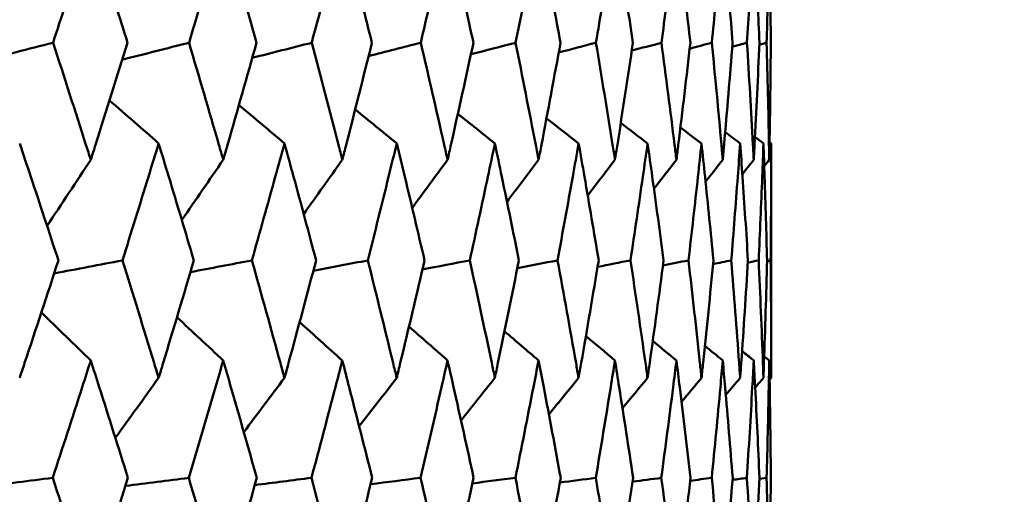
# Model space of a CAD drawing. Header units: millimetres. Extents: x 123 to 2417, y 726 to 3130.
# Tile 129 of 244: x 1213.62 to 1218.62, y 810.44 to 812.86. Entities that reach past the tile are written whole.
import ezdxf

# ---------------------------------------------------------------- set-up
doc = ezdxf.new("R2010")
doc.units = ezdxf.units.MM
doc.header["$LTSCALE"] = 12
doc.layers.add('Widoczne (ISO)', color=7, linetype='Continuous', lineweight=50)

msp = doc.modelspace()

# ---------------------------------------------------------------- linework, layer by layer
at = {"layer": 'Widoczne (ISO)'}
for p, q in [((1217.4385, 812.2267), (1217.4385, 811.0331)), ((1217.4174, 811.6272), (1217.4357, 811.6311)), ((1217.3787, 810.5192), (1217.4151, 810.5243))]:
    msp.add_line(p, q, dxfattribs=at)
msp.add_circle((1197.4385, 776.3166), 50, dxfattribs=at)
for points, knots in [([(1213.9801, 813.3308), (1213.9585, 813.2632), (1213.9368, 813.1955), (1213.8731, 812.9981), (1213.8309, 812.8684), (1213.7884, 812.7387)], [0.03825175, 0.03825175, 0.03825175, 0.03825175, 0.06160817, 0.06160817, 0.10638617, 0.10638617, 0.10638617, 0.10638617]), ([(1214.1672, 812.7387), (1214.1268, 812.8684), (1214.086, 812.9981), (1214.0234, 813.1955), (1214.0018, 813.2632), (1213.9801, 813.3308)], [0.01681985, 0.01681985, 0.01681985, 0.01681985, 0.06159108, 0.06159108, 0.08495433, 0.08495433, 0.08495433, 0.08495433]), ([(1214.6534, 813.3308), (1214.6338, 813.2632), (1214.6141, 813.1955), (1214.5563, 812.9981), (1214.518, 812.8684), (1214.4794, 812.7387)], [0.03825175, 0.03825175, 0.03825175, 0.03825175, 0.06160817, 0.06160817, 0.10638617, 0.10638617, 0.10638617, 0.10638617]), ([(1214.8225, 812.7387), (1214.786, 812.8684), (1214.7491, 812.9981), (1214.6925, 813.1955), (1214.673, 813.2632), (1214.6534, 813.3308)], [0.01681985, 0.01681985, 0.01681985, 0.01681985, 0.06159108, 0.06159108, 0.08495433, 0.08495433, 0.08495433, 0.08495433]), ([(1215.2587, 813.3308), (1215.2412, 813.2632), (1215.2236, 813.1955), (1215.172, 812.9981), (1215.1378, 812.8684), (1215.1031, 812.7387)], [0.03825175, 0.03825175, 0.03825175, 0.03825175, 0.06160817, 0.06160817, 0.10638617, 0.10638617, 0.10638617, 0.10638617]), ([(1215.4091, 812.7387), (1215.3767, 812.8684), (1215.344, 812.9981), (1215.2935, 813.1955), (1215.2762, 813.2632), (1215.2587, 813.3308)], [0.01681985, 0.01681985, 0.01681985, 0.01681985, 0.06159108, 0.06159108, 0.08495433, 0.08495433, 0.08495433, 0.08495433]), ([(1215.7936, 813.3308), (1215.7783, 813.2632), (1215.7629, 813.1955), (1215.7177, 812.9981), (1215.6876, 812.8684), (1215.6572, 812.7387)], [0.03825175, 0.03825175, 0.03825175, 0.03825175, 0.06160817, 0.06160817, 0.10638617, 0.10638617, 0.10638617, 0.10638617]), ([(1215.9249, 812.7387), (1215.8967, 812.8684), (1215.8682, 812.9981), (1215.8241, 813.1955), (1215.8089, 813.2632), (1215.7936, 813.3308)], [0.01681985, 0.01681985, 0.01681985, 0.01681985, 0.06159108, 0.06159108, 0.08495433, 0.08495433, 0.08495433, 0.08495433]), ([(1216.2561, 813.3308), (1216.2431, 813.2632), (1216.2299, 813.1955), (1216.1913, 812.9981), (1216.1655, 812.8684), (1216.1393, 812.7387)], [0.03825175, 0.03825175, 0.03825175, 0.03825175, 0.06160817, 0.06160817, 0.10638617, 0.10638617, 0.10638617, 0.10638617]), ([(1216.3676, 812.7387), (1216.3438, 812.8684), (1216.3196, 812.9981), (1216.2821, 813.1955), (1216.2692, 813.2632), (1216.2561, 813.3308)], [0.01681985, 0.01681985, 0.01681985, 0.01681985, 0.06159108, 0.06159108, 0.08495433, 0.08495433, 0.08495433, 0.08495433]), ([(1216.6444, 813.3308), (1216.6337, 813.2632), (1216.6228, 813.1955), (1216.5908, 812.9981), (1216.5694, 812.8684), (1216.5477, 812.7387)], [0.03825175, 0.03825175, 0.03825175, 0.03825175, 0.06160817, 0.06160817, 0.10638617, 0.10638617, 0.10638617, 0.10638617]), ([(1216.7357, 812.7387), (1216.7163, 812.8684), (1216.6965, 812.9981), (1216.6658, 813.1955), (1216.6552, 813.2632), (1216.6444, 813.3308)], [0.01681985, 0.01681985, 0.01681985, 0.01681985, 0.06159108, 0.06159108, 0.08495433, 0.08495433, 0.08495433, 0.08495433]), ([(1216.9569, 813.3308), (1216.9485, 813.2632), (1216.94, 813.1955), (1216.9148, 812.9981), (1216.8979, 812.8684), (1216.8806, 812.7387)], [0.03825175, 0.03825175, 0.03825175, 0.03825175, 0.06160817, 0.06160817, 0.10638617, 0.10638617, 0.10638617, 0.10638617]), ([(1217.0276, 812.7387), (1217.0127, 812.8684), (1216.9974, 812.9981), (1216.9736, 813.1955), (1216.9653, 813.2632), (1216.9569, 813.3308)], [0.01681985, 0.01681985, 0.01681985, 0.01681985, 0.06159108, 0.06159108, 0.08495433, 0.08495433, 0.08495433, 0.08495433]), ([(1217.1923, 813.3308), (1217.1863, 813.2632), (1217.1801, 813.1955), (1217.1619, 812.9981), (1217.1496, 812.8684), (1217.1368, 812.7387)], [0.03825175, 0.03825175, 0.03825175, 0.03825175, 0.06160817, 0.06160817, 0.10638617, 0.10638617, 0.10638617, 0.10638617]), ([(1217.2422, 812.7387), (1217.2319, 812.8684), (1217.2212, 812.9981), (1217.2042, 813.1955), (1217.1983, 813.2632), (1217.1923, 813.3308)], [0.01681985, 0.01681985, 0.01681985, 0.01681985, 0.06159108, 0.06159108, 0.08495433, 0.08495433, 0.08495433, 0.08495433]), ([(1217.3498, 813.3308), (1217.3461, 813.2632), (1217.3424, 813.1955), (1217.3312, 812.9981), (1217.3234, 812.8684), (1217.3152, 812.7387)], [0.03825175, 0.03825175, 0.03825175, 0.03825175, 0.06160817, 0.06160817, 0.10638617, 0.10638617, 0.10638617, 0.10638617]), ([(1217.3787, 812.7387), (1217.373, 812.8684), (1217.3668, 812.9981), (1217.3569, 813.1955), (1217.3534, 813.2632), (1217.3498, 813.3308)], [0.01681985, 0.01681985, 0.01681985, 0.01681985, 0.06159108, 0.06159108, 0.08495433, 0.08495433, 0.08495433, 0.08495433]), ([(1217.4287, 813.3308), (1217.4275, 813.2632), (1217.4261, 813.1955), (1217.422, 812.9981), (1217.4188, 812.8684), (1217.4152, 812.7387)], [0.03825175, 0.03825175, 0.03825175, 0.03825175, 0.06160817, 0.06160817, 0.10638617, 0.10638617, 0.10638617, 0.10638617]), ([(1217.4364, 812.7387), (1217.4353, 812.8684), (1217.4339, 812.9981), (1217.431, 813.1955), (1217.4299, 813.2632), (1217.4287, 813.3308)], [0.01681985, 0.01681985, 0.01681985, 0.01681985, 0.06159108, 0.06159108, 0.08495433, 0.08495433, 0.08495433, 0.08495433]), ([(1213.7884, 812.7387), (1213.8447, 812.5657), (1213.9005, 812.3926), (1213.9639, 812.194), (1213.972, 812.1685), (1213.9801, 812.1429)], [0.02053386, 0.02053386, 0.02053386, 0.02053386, 0.08016461, 0.08016461, 0.08898694, 0.08898694, 0.08898694, 0.08898694]), ([(1213.9801, 812.1429), (1213.9883, 812.1684), (1213.9964, 812.1939), (1214.0593, 812.3925), (1214.1136, 812.5656), (1214.1672, 812.7387)], [0.07138254, 0.07138254, 0.07138254, 0.07138254, 0.08018544, 0.08018544, 0.13983561, 0.13983561, 0.13983561, 0.13983561]), ([(1214.4794, 812.7387), (1214.5306, 812.5657), (1214.5812, 812.3926), (1214.6386, 812.194), (1214.646, 812.1685), (1214.6534, 812.1429)], [0.02053386, 0.02053386, 0.02053386, 0.02053386, 0.08016461, 0.08016461, 0.08898694, 0.08898694, 0.08898694, 0.08898694]), ([(1214.6534, 812.1429), (1214.6607, 812.1684), (1214.6681, 812.1939), (1214.7251, 812.3925), (1214.7741, 812.5656), (1214.8225, 812.7387)], [0.07138254, 0.07138254, 0.07138254, 0.07138254, 0.08018544, 0.08018544, 0.13983561, 0.13983561, 0.13983561, 0.13983561]), ([(1215.1031, 812.7387), (1215.149, 812.5657), (1215.1943, 812.3926), (1215.2455, 812.194), (1215.2521, 812.1685), (1215.2587, 812.1429)], [0.02053386, 0.02053386, 0.02053386, 0.02053386, 0.08016461, 0.08016461, 0.08898694, 0.08898694, 0.08898694, 0.08898694]), ([(1215.2587, 812.1429), (1215.2652, 812.1684), (1215.2718, 812.1939), (1215.3226, 812.3925), (1215.3662, 812.5656), (1215.4091, 812.7387)], [0.07138254, 0.07138254, 0.07138254, 0.07138254, 0.08018544, 0.08018544, 0.13983561, 0.13983561, 0.13983561, 0.13983561]), ([(1215.6572, 812.7387), (1215.6975, 812.5657), (1215.7373, 812.3926), (1215.7821, 812.194), (1215.7879, 812.1685), (1215.7936, 812.1429)], [0.02053386, 0.02053386, 0.02053386, 0.02053386, 0.08016461, 0.08016461, 0.08898694, 0.08898694, 0.08898694, 0.08898694]), ([(1215.7936, 812.1429), (1215.7994, 812.1684), (1215.8051, 812.1939), (1215.8495, 812.3925), (1215.8875, 812.5656), (1215.9249, 812.7387)], [0.07138254, 0.07138254, 0.07138254, 0.07138254, 0.08018544, 0.08018544, 0.13983561, 0.13983561, 0.13983561, 0.13983561]), ([(1216.1393, 812.7387), (1216.174, 812.5657), (1216.208, 812.3926), (1216.2463, 812.194), (1216.2512, 812.1685), (1216.2561, 812.1429)], [0.02053386, 0.02053386, 0.02053386, 0.02053386, 0.08016461, 0.08016461, 0.08898694, 0.08898694, 0.08898694, 0.08898694]), ([(1216.2561, 812.1429), (1216.261, 812.1684), (1216.2659, 812.1939), (1216.3038, 812.3925), (1216.336, 812.5656), (1216.3676, 812.7387)], [0.07138254, 0.07138254, 0.07138254, 0.07138254, 0.08018544, 0.08018544, 0.13983561, 0.13983561, 0.13983561, 0.13983561]), ([(1216.5477, 812.7387), (1216.5765, 812.5657), (1216.6047, 812.3926), (1216.6363, 812.194), (1216.6404, 812.1685), (1216.6444, 812.1429)], [0.02053386, 0.02053386, 0.02053386, 0.02053386, 0.08016461, 0.08016461, 0.08898694, 0.08898694, 0.08898694, 0.08898694]), ([(1216.6444, 812.1429), (1216.6484, 812.1684), (1216.6525, 812.1939), (1216.6836, 812.3925), (1216.71, 812.5656), (1216.7357, 812.7387)], [0.07138254, 0.07138254, 0.07138254, 0.07138254, 0.08018544, 0.08018544, 0.13983561, 0.13983561, 0.13983561, 0.13983561]), ([(1216.8806, 812.7387), (1216.9035, 812.5657), (1216.9258, 812.3926), (1216.9505, 812.194), (1216.9537, 812.1685), (1216.9569, 812.1429)], [0.02053386, 0.02053386, 0.02053386, 0.02053386, 0.08016461, 0.08016461, 0.08898694, 0.08898694, 0.08898694, 0.08898694]), ([(1216.9569, 812.1429), (1216.96, 812.1684), (1216.9632, 812.1939), (1216.9874, 812.3925), (1217.0079, 812.5656), (1217.0276, 812.7387)], [0.07138254, 0.07138254, 0.07138254, 0.07138254, 0.08018544, 0.08018544, 0.13983561, 0.13983561, 0.13983561, 0.13983561]), ([(1217.1368, 812.7387), (1217.1537, 812.5657), (1217.1699, 812.3926), (1217.1878, 812.194), (1217.19, 812.1685), (1217.1923, 812.1429)], [0.02053386, 0.02053386, 0.02053386, 0.02053386, 0.08016461, 0.08016461, 0.08898694, 0.08898694, 0.08898694, 0.08898694]), ([(1217.1923, 812.1429), (1217.1946, 812.1684), (1217.1968, 812.1939), (1217.2141, 812.3925), (1217.2285, 812.5656), (1217.2422, 812.7387)], [0.07138254, 0.07138254, 0.07138254, 0.07138254, 0.08018544, 0.08018544, 0.13983561, 0.13983561, 0.13983561, 0.13983561]), ([(1217.3152, 812.7387), (1217.3261, 812.5657), (1217.3362, 812.3926), (1217.347, 812.194), (1217.3484, 812.1685), (1217.3498, 812.1429)], [0.02053386, 0.02053386, 0.02053386, 0.02053386, 0.08016461, 0.08016461, 0.08898694, 0.08898694, 0.08898694, 0.08898694]), ([(1217.3498, 812.1429), (1217.3511, 812.1684), (1217.3525, 812.1939), (1217.3628, 812.3925), (1217.3711, 812.5656), (1217.3787, 812.7387)], [0.07138254, 0.07138254, 0.07138254, 0.07138254, 0.08018544, 0.08018544, 0.13983561, 0.13983561, 0.13983561, 0.13983561]), ([(1217.4152, 812.7387), (1217.42, 812.5657), (1217.424, 812.3926), (1217.4277, 812.194), (1217.4282, 812.1685), (1217.4287, 812.1429)], [0.02053386, 0.02053386, 0.02053386, 0.02053386, 0.08016461, 0.08016461, 0.08898694, 0.08898694, 0.08898694, 0.08898694]), ([(1217.4287, 812.1429), (1217.4291, 812.1684), (1217.4296, 812.1939), (1217.4328, 812.3925), (1217.435, 812.5656), (1217.4364, 812.7387)], [0.07138254, 0.07138254, 0.07138254, 0.07138254, 0.08018544, 0.08018544, 0.13983561, 0.13983561, 0.13983561, 0.13983561]), ([(1213.8156, 811.6311), (1213.7693, 811.7731), (1213.7225, 811.9151), (1213.6566, 812.1136), (1213.6378, 812.1701), (1213.6189, 812.2267)], [0.01259731, 0.01259731, 0.01259731, 0.01259731, 0.06159863, 0.06159863, 0.08110666, 0.08110666, 0.08110666, 0.08110666]), ([(1214.3251, 812.2267), (1214.3079, 812.1701), (1214.2906, 812.1136), (1214.2296, 811.9151), (1214.1856, 811.7731), (1214.1412, 811.6311)], [0.04208868, 0.04208868, 0.04208868, 0.04208868, 0.06158988, 0.06158988, 0.11059803, 0.11059803, 0.11059803, 0.11059803]), ([(1214.5041, 811.6311), (1214.462, 811.7731), (1214.4195, 811.9151), (1214.3595, 812.1136), (1214.3423, 812.1701), (1214.3251, 812.2267)], [0.01259731, 0.01259731, 0.01259731, 0.01259731, 0.06159863, 0.06159863, 0.08110666, 0.08110666, 0.08110666, 0.08110666]), ([(1214.9647, 812.2267), (1214.9492, 812.1701), (1214.9336, 812.1136), (1214.8788, 811.9151), (1214.8391, 811.7731), (1214.799, 811.6311)], [0.04208868, 0.04208868, 0.04208868, 0.04208868, 0.06158988, 0.06158988, 0.11059803, 0.11059803, 0.11059803, 0.11059803]), ([(1215.1253, 811.6311), (1215.0876, 811.7731), (1215.0495, 811.9151), (1214.9956, 812.1136), (1214.9802, 812.1701), (1214.9647, 812.2267)], [0.01259731, 0.01259731, 0.01259731, 0.01259731, 0.06159863, 0.06159863, 0.08110666, 0.08110666, 0.08110666, 0.08110666]), ([(1215.5351, 812.2267), (1215.5214, 812.1701), (1215.5076, 812.1136), (1215.4591, 811.9151), (1215.4239, 811.7731), (1215.3883, 811.6311)], [0.04208868, 0.04208868, 0.04208868, 0.04208868, 0.06158988, 0.06158988, 0.11059803, 0.11059803, 0.11059803, 0.11059803]), ([(1215.6767, 811.6311), (1215.6435, 811.7731), (1215.61, 811.9151), (1215.5624, 812.1136), (1215.5488, 812.1701), (1215.5351, 812.2267)], [0.01259731, 0.01259731, 0.01259731, 0.01259731, 0.06159863, 0.06159863, 0.08110666, 0.08110666, 0.08110666, 0.08110666]), ([(1216.0341, 812.2267), (1216.0222, 812.1701), (1216.0103, 812.1136), (1215.9683, 811.9151), (1215.9377, 811.7731), (1215.9067, 811.6311)], [0.04208868, 0.04208868, 0.04208868, 0.04208868, 0.06158988, 0.06158988, 0.11059803, 0.11059803, 0.11059803, 0.11059803]), ([(1216.1561, 811.6311), (1216.1276, 811.7731), (1216.0987, 811.9151), (1216.0577, 812.1136), (1216.0459, 812.1701), (1216.0341, 812.2267)], [0.01259731, 0.01259731, 0.01259731, 0.01259731, 0.06159863, 0.06159863, 0.08110666, 0.08110666, 0.08110666, 0.08110666]), ([(1216.4597, 812.2267), (1216.4497, 812.1701), (1216.4397, 812.1136), (1216.4043, 811.9151), (1216.3785, 811.7731), (1216.3523, 811.6311)], [0.04208868, 0.04208868, 0.04208868, 0.04208868, 0.06158988, 0.06158988, 0.11059803, 0.11059803, 0.11059803, 0.11059803]), ([(1216.5616, 811.6311), (1216.5379, 811.7731), (1216.5138, 811.9151), (1216.4795, 812.1136), (1216.4696, 812.1701), (1216.4597, 812.2267)], [0.01259731, 0.01259731, 0.01259731, 0.01259731, 0.06159863, 0.06159863, 0.08110666, 0.08110666, 0.08110666, 0.08110666]), ([(1216.8102, 812.2267), (1216.8022, 812.1701), (1216.7941, 812.1136), (1216.7655, 811.9151), (1216.7446, 811.7731), (1216.7232, 811.6311)], [0.04208868, 0.04208868, 0.04208868, 0.04208868, 0.06158988, 0.06158988, 0.11059803, 0.11059803, 0.11059803, 0.11059803]), ([(1216.8916, 811.6311), (1216.8729, 811.7731), (1216.8537, 811.9151), (1216.8261, 812.1136), (1216.8182, 812.1701), (1216.8102, 812.2267)], [0.01259731, 0.01259731, 0.01259731, 0.01259731, 0.06159863, 0.06159863, 0.08110666, 0.08110666, 0.08110666, 0.08110666]), ([(1217.0843, 812.2267), (1217.0783, 812.1701), (1217.0722, 812.1136), (1217.0505, 811.9151), (1217.0345, 811.7731), (1217.018, 811.6311)], [0.04208868, 0.04208868, 0.04208868, 0.04208868, 0.06158988, 0.06158988, 0.11059803, 0.11059803, 0.11059803, 0.11059803]), ([(1217.1449, 811.6311), (1217.1311, 811.7731), (1217.1169, 811.9151), (1217.0963, 812.1136), (1217.0903, 812.1701), (1217.0843, 812.2267)], [0.01259731, 0.01259731, 0.01259731, 0.01259731, 0.06159863, 0.06159863, 0.08110666, 0.08110666, 0.08110666, 0.08110666]), ([(1217.2808, 812.2267), (1217.2768, 812.1701), (1217.2727, 812.1136), (1217.258, 811.9151), (1217.247, 811.7731), (1217.2355, 811.6311)], [0.04208868, 0.04208868, 0.04208868, 0.04208868, 0.06158988, 0.06158988, 0.11059803, 0.11059803, 0.11059803, 0.11059803]), ([(1217.3204, 811.6311), (1217.3117, 811.7731), (1217.3024, 811.9151), (1217.2888, 812.1136), (1217.2849, 812.1701), (1217.2808, 812.2267)], [0.01259731, 0.01259731, 0.01259731, 0.01259731, 0.06159863, 0.06159863, 0.08110666, 0.08110666, 0.08110666, 0.08110666]), ([(1217.3991, 812.2267), (1217.3971, 812.1701), (1217.395, 812.1136), (1217.3873, 811.9151), (1217.3814, 811.7731), (1217.3749, 811.6311)], [0.04208868, 0.04208868, 0.04208868, 0.04208868, 0.06158988, 0.06158988, 0.11059803, 0.11059803, 0.11059803, 0.11059803]), ([(1217.4175, 811.6311), (1217.4138, 811.7731), (1217.4096, 811.9151), (1217.403, 812.1136), (1217.4011, 812.1701), (1217.3991, 812.2267)], [0.01259731, 0.01259731, 0.01259731, 0.01259731, 0.06159863, 0.06159863, 0.08110666, 0.08110666, 0.08110666, 0.08110666]), ([(1217.4385, 812.2267), (1217.4385, 812.1701), (1217.4385, 812.1136), (1217.4379, 811.9151), (1217.437, 811.7731), (1217.4357, 811.6311)], [0.04208868, 0.04208868, 0.04208868, 0.04208868, 0.06158988, 0.06158988, 0.11059803, 0.11059803, 0.11059803, 0.11059803]), ([(1213.6189, 811.0331), (1213.6273, 811.0584), (1213.6357, 811.0837), (1213.7019, 811.283), (1213.7591, 811.4571), (1213.8156, 811.6311)], [0.06686277, 0.06686277, 0.06686277, 0.06686277, 0.07557848, 0.07557848, 0.13558897, 0.13558897, 0.13558897, 0.13558897]), ([(1214.1412, 811.6311), (1214.1954, 811.4571), (1214.249, 811.2831), (1214.3097, 811.0838), (1214.3174, 811.0584), (1214.3251, 811.0331)], [0.01556037, 0.01556037, 0.01556037, 0.01556037, 0.07555527, 0.07555527, 0.08428623, 0.08428623, 0.08428623, 0.08428623]), ([(1214.3251, 811.0331), (1214.3328, 811.0584), (1214.3404, 811.0837), (1214.4007, 811.283), (1214.4528, 811.4571), (1214.5041, 811.6311)], [0.06686277, 0.06686277, 0.06686277, 0.06686277, 0.07557848, 0.07557848, 0.13558897, 0.13558897, 0.13558897, 0.13558897]), ([(1214.799, 811.6311), (1214.8479, 811.4571), (1214.8962, 811.2831), (1214.9508, 811.0838), (1214.9578, 811.0584), (1214.9647, 811.0331)], [0.01556037, 0.01556037, 0.01556037, 0.01556037, 0.07555527, 0.07555527, 0.08428623, 0.08428623, 0.08428623, 0.08428623]), ([(1214.9647, 811.0331), (1214.9716, 811.0584), (1214.9785, 811.0837), (1215.0326, 811.283), (1215.0793, 811.4571), (1215.1253, 811.6311)], [0.06686277, 0.06686277, 0.06686277, 0.06686277, 0.07557848, 0.07557848, 0.13558897, 0.13558897, 0.13558897, 0.13558897]), ([(1215.3883, 811.6311), (1215.4317, 811.4571), (1215.4745, 811.2831), (1215.5228, 811.0838), (1215.529, 811.0584), (1215.5351, 811.0331)], [0.01556037, 0.01556037, 0.01556037, 0.01556037, 0.07555527, 0.07555527, 0.08428623, 0.08428623, 0.08428623, 0.08428623]), ([(1215.5351, 811.0331), (1215.5412, 811.0584), (1215.5473, 811.0837), (1215.5951, 811.283), (1215.6362, 811.4571), (1215.6767, 811.6311)], [0.06686277, 0.06686277, 0.06686277, 0.06686277, 0.07557848, 0.07557848, 0.13558897, 0.13558897, 0.13558897, 0.13558897]), ([(1215.9067, 811.6311), (1215.9445, 811.4571), (1215.9817, 811.2831), (1216.0235, 811.0838), (1216.0288, 811.0584), (1216.0341, 811.0331)], [0.01556037, 0.01556037, 0.01556037, 0.01556037, 0.07555527, 0.07555527, 0.08428623, 0.08428623, 0.08428623, 0.08428623]), ([(1216.0341, 811.0331), (1216.0393, 811.0584), (1216.0446, 811.0837), (1216.0859, 811.283), (1216.1214, 811.4571), (1216.1561, 811.6311)], [0.06686277, 0.06686277, 0.06686277, 0.06686277, 0.07557848, 0.07557848, 0.13558897, 0.13558897, 0.13558897, 0.13558897]), ([(1216.3523, 811.6311), (1216.3843, 811.4571), (1216.4157, 811.2831), (1216.4508, 811.0838), (1216.4552, 811.0584), (1216.4597, 811.0331)], [0.01556037, 0.01556037, 0.01556037, 0.01556037, 0.07555527, 0.07555527, 0.08428623, 0.08428623, 0.08428623, 0.08428623]), ([(1216.4597, 811.0331), (1216.4641, 811.0584), (1216.4685, 811.0837), (1216.5032, 811.283), (1216.5327, 811.4571), (1216.5616, 811.6311)], [0.06686277, 0.06686277, 0.06686277, 0.06686277, 0.07557848, 0.07557848, 0.13558897, 0.13558897, 0.13558897, 0.13558897]), ([(1216.7232, 811.6311), (1216.7493, 811.4571), (1216.7747, 811.2831), (1216.803, 811.0838), (1216.8066, 811.0584), (1216.8102, 811.0331)], [0.01556037, 0.01556037, 0.01556037, 0.01556037, 0.07555527, 0.07555527, 0.08428623, 0.08428623, 0.08428623, 0.08428623]), ([(1216.8102, 811.0331), (1216.8138, 811.0584), (1216.8173, 811.0837), (1216.8452, 811.283), (1216.8688, 811.4571), (1216.8916, 811.6311)], [0.06686277, 0.06686277, 0.06686277, 0.06686277, 0.07557848, 0.07557848, 0.13558897, 0.13558897, 0.13558897, 0.13558897]), ([(1217.018, 811.6311), (1217.0381, 811.4571), (1217.0575, 811.2831), (1217.0789, 811.0838), (1217.0816, 811.0584), (1217.0843, 811.0331)], [0.01556037, 0.01556037, 0.01556037, 0.01556037, 0.07555527, 0.07555527, 0.08428623, 0.08428623, 0.08428623, 0.08428623]), ([(1217.0843, 811.0331), (1217.087, 811.0584), (1217.0896, 811.0837), (1217.1106, 811.283), (1217.1281, 811.4571), (1217.1449, 811.6311)], [0.06686277, 0.06686277, 0.06686277, 0.06686277, 0.07557848, 0.07557848, 0.13558897, 0.13558897, 0.13558897, 0.13558897]), ([(1217.2355, 811.6311), (1217.2495, 811.4571), (1217.2628, 811.2831), (1217.2772, 811.0838), (1217.279, 811.0584), (1217.2808, 811.0331)], [0.01556037, 0.01556037, 0.01556037, 0.01556037, 0.07555527, 0.07555527, 0.08428623, 0.08428623, 0.08428623, 0.08428623]), ([(1217.2808, 811.0331), (1217.2826, 811.0584), (1217.2844, 811.0837), (1217.2983, 811.283), (1217.3097, 811.4571), (1217.3204, 811.6311)], [0.06686277, 0.06686277, 0.06686277, 0.06686277, 0.07557848, 0.07557848, 0.13558897, 0.13558897, 0.13558897, 0.13558897]), ([(1217.3749, 811.6311), (1217.3828, 811.4571), (1217.3899, 811.2831), (1217.3973, 811.0838), (1217.3982, 811.0584), (1217.3991, 811.0331)], [0.01556037, 0.01556037, 0.01556037, 0.01556037, 0.07555527, 0.07555527, 0.08428623, 0.08428623, 0.08428623, 0.08428623]), ([(1217.3991, 811.0331), (1217.4, 811.0584), (1217.4009, 811.0837), (1217.4077, 811.283), (1217.413, 811.4571), (1217.4175, 811.6311)], [0.06686277, 0.06686277, 0.06686277, 0.06686277, 0.07557848, 0.07557848, 0.13558897, 0.13558897, 0.13558897, 0.13558897]), ([(1217.4357, 811.6311), (1217.4373, 811.4571), (1217.4383, 811.2831), (1217.4385, 811.0838), (1217.4385, 811.0584), (1217.4385, 811.0331)], [0.01556037, 0.01556037, 0.01556037, 0.01556037, 0.07555527, 0.07555527, 0.08428623, 0.08428623, 0.08428623, 0.08428623]), ([(1213.9801, 811.1219), (1213.9657, 811.0768), (1213.9513, 811.0317), (1213.8872, 810.8325), (1213.8372, 810.6784), (1213.7867, 810.5243)], [0.04598621, 0.04598621, 0.04598621, 0.04598621, 0.06155279, 0.06155279, 0.11473062, 0.11473062, 0.11473062, 0.11473062]), ([(1214.1688, 810.5243), (1214.1208, 810.6784), (1214.0723, 810.8325), (1214.009, 811.0316), (1213.9946, 811.0768), (1213.9801, 811.1219)], [0.00838421, 0.00838421, 0.00838421, 0.00838421, 0.06155515, 0.06155515, 0.07712864, 0.07712864, 0.07712864, 0.07712864]), ([(1214.6534, 811.1219), (1214.6403, 811.0768), (1214.6272, 811.0317), (1214.5692, 810.8325), (1214.5238, 810.6784), (1214.4779, 810.5243)], [0.04598621, 0.04598621, 0.04598621, 0.04598621, 0.06155279, 0.06155279, 0.11473062, 0.11473062, 0.11473062, 0.11473062]), ([(1214.8239, 810.5243), (1214.7806, 810.6784), (1214.7368, 810.8325), (1214.6795, 811.0316), (1214.6664, 811.0768), (1214.6534, 811.1219)], [0.00838421, 0.00838421, 0.00838421, 0.00838421, 0.06155515, 0.06155515, 0.07712864, 0.07712864, 0.07712864, 0.07712864]), ([(1215.2587, 811.1219), (1215.247, 811.0768), (1215.2353, 811.0317), (1215.1835, 810.8325), (1215.1429, 810.6784), (1215.1018, 810.5243)], [0.04598621, 0.04598621, 0.04598621, 0.04598621, 0.06155279, 0.06155279, 0.11473062, 0.11473062, 0.11473062, 0.11473062]), ([(1215.4104, 810.5243), (1215.3719, 810.6784), (1215.333, 810.8325), (1215.2819, 811.0316), (1215.2703, 811.0768), (1215.2587, 811.1219)], [0.00838421, 0.00838421, 0.00838421, 0.00838421, 0.06155515, 0.06155515, 0.07712864, 0.07712864, 0.07712864, 0.07712864]), ([(1215.7936, 811.1219), (1215.7834, 811.0768), (1215.7732, 811.0317), (1215.7278, 810.8325), (1215.6922, 810.6784), (1215.656, 810.5243)], [0.04598621, 0.04598621, 0.04598621, 0.04598621, 0.06155279, 0.06155279, 0.11473062, 0.11473062, 0.11473062, 0.11473062]), ([(1215.926, 810.5243), (1215.8925, 810.6784), (1215.8586, 810.8325), (1215.814, 811.0316), (1215.8038, 811.0768), (1215.7936, 811.1219)], [0.00838421, 0.00838421, 0.00838421, 0.00838421, 0.06155515, 0.06155515, 0.07712864, 0.07712864, 0.07712864, 0.07712864]), ([(1216.2561, 811.1219), (1216.2475, 811.0768), (1216.2387, 811.0317), (1216.1999, 810.8325), (1216.1694, 810.6784), (1216.1383, 810.5243)], [0.04598621, 0.04598621, 0.04598621, 0.04598621, 0.06155279, 0.06155279, 0.11473062, 0.11473062, 0.11473062, 0.11473062]), ([(1216.3686, 810.5243), (1216.3403, 810.6784), (1216.3115, 810.8325), (1216.2735, 811.0316), (1216.2648, 811.0768), (1216.2561, 811.1219)], [0.00838421, 0.00838421, 0.00838421, 0.00838421, 0.06155515, 0.06155515, 0.07712864, 0.07712864, 0.07712864, 0.07712864]), ([(1216.6444, 811.1219), (1216.6373, 811.0768), (1216.63, 811.0317), (1216.598, 810.8325), (1216.5727, 810.6784), (1216.5468, 810.5243)], [0.04598621, 0.04598621, 0.04598621, 0.04598621, 0.06155279, 0.06155279, 0.11473062, 0.11473062, 0.11473062, 0.11473062]), ([(1216.7365, 810.5243), (1216.7134, 810.6784), (1216.6899, 810.8325), (1216.6587, 811.0316), (1216.6516, 811.0768), (1216.6444, 811.1219)], [0.00838421, 0.00838421, 0.00838421, 0.00838421, 0.06155515, 0.06155515, 0.07712864, 0.07712864, 0.07712864, 0.07712864]), ([(1216.9569, 811.1219), (1216.9513, 811.0768), (1216.9456, 811.0317), (1216.9205, 810.8325), (1216.9005, 810.6784), (1216.8799, 810.5243)], [0.04598621, 0.04598621, 0.04598621, 0.04598621, 0.06155279, 0.06155279, 0.11473062, 0.11473062, 0.11473062, 0.11473062]), ([(1217.0282, 810.5243), (1217.0105, 810.6784), (1216.9923, 810.8325), (1216.968, 811.0316), (1216.9625, 811.0768), (1216.9569, 811.1219)], [0.00838421, 0.00838421, 0.00838421, 0.00838421, 0.06155515, 0.06155515, 0.07712864, 0.07712864, 0.07712864, 0.07712864]), ([(1217.1923, 811.1219), (1217.1883, 811.0768), (1217.1842, 811.0317), (1217.1661, 810.8325), (1217.1515, 810.6784), (1217.1363, 810.5243)], [0.04598621, 0.04598621, 0.04598621, 0.04598621, 0.06155279, 0.06155279, 0.11473062, 0.11473062, 0.11473062, 0.11473062]), ([(1217.2426, 810.5243), (1217.2304, 810.6784), (1217.2176, 810.8325), (1217.2003, 811.0316), (1217.1963, 811.0768), (1217.1923, 811.1219)], [0.00838421, 0.00838421, 0.00838421, 0.00838421, 0.06155515, 0.06155515, 0.07712864, 0.07712864, 0.07712864, 0.07712864]), ([(1217.3498, 811.1219), (1217.3474, 811.0768), (1217.3449, 811.0317), (1217.3338, 810.8325), (1217.3246, 810.6784), (1217.3149, 810.5243)], [0.04598621, 0.04598621, 0.04598621, 0.04598621, 0.06155279, 0.06155279, 0.11473062, 0.11473062, 0.11473062, 0.11473062]), ([(1217.3789, 810.5243), (1217.3721, 810.6784), (1217.3648, 810.8325), (1217.3546, 811.0316), (1217.3522, 811.0768), (1217.3498, 811.1219)], [0.00838421, 0.00838421, 0.00838421, 0.00838421, 0.06155515, 0.06155515, 0.07712864, 0.07712864, 0.07712864, 0.07712864]), ([(1217.4287, 811.1219), (1217.4279, 811.0768), (1217.427, 811.0317), (1217.423, 810.8325), (1217.4193, 810.6784), (1217.4151, 810.5243)], [0.04598621, 0.04598621, 0.04598621, 0.04598621, 0.06155279, 0.06155279, 0.11473062, 0.11473062, 0.11473062, 0.11473062]), ([(1217.4365, 810.5243), (1217.4352, 810.6784), (1217.4334, 810.8325), (1217.4302, 811.0316), (1217.4295, 811.0768), (1217.4287, 811.1219)], [0.00838421, 0.00838421, 0.00838421, 0.00838421, 0.06155515, 0.06155515, 0.07712864, 0.07712864, 0.07712864, 0.07712864]), ([(1213.7867, 810.5243), (1213.8439, 810.3492), (1213.9006, 810.1741), (1213.9645, 809.9745), (1213.9723, 809.95), (1213.9801, 809.9255)], [0.01044349, 0.01044349, 0.01044349, 0.01044349, 0.07085106, 0.07085106, 0.07930241, 0.07930241, 0.07930241, 0.07930241]), ([(1213.9801, 809.9255), (1213.988, 809.9499), (1213.9958, 809.9744), (1214.0593, 810.174), (1214.1143, 810.3492), (1214.1688, 810.5243)], [0.06241522, 0.06241522, 0.06241522, 0.06241522, 0.0708546, 0.0708546, 0.13127416, 0.13127416, 0.13127416, 0.13127416]), ([(1214.4779, 810.5243), (1214.5299, 810.3492), (1214.5813, 810.1741), (1214.6392, 809.9745), (1214.6463, 809.95), (1214.6534, 809.9255)], [0.01044349, 0.01044349, 0.01044349, 0.01044349, 0.07085106, 0.07085106, 0.07930241, 0.07930241, 0.07930241, 0.07930241]), ([(1214.6534, 809.9255), (1214.6604, 809.9499), (1214.6675, 809.9744), (1214.725, 810.174), (1214.7748, 810.3492), (1214.8239, 810.5243)], [0.06241522, 0.06241522, 0.06241522, 0.06241522, 0.0708546, 0.0708546, 0.13127416, 0.13127416, 0.13127416, 0.13127416]), ([(1215.1018, 810.5243), (1215.1484, 810.3492), (1215.1944, 810.1741), (1215.246, 809.9745), (1215.2523, 809.95), (1215.2587, 809.9255)], [0.01044349, 0.01044349, 0.01044349, 0.01044349, 0.07085106, 0.07085106, 0.07930241, 0.07930241, 0.07930241, 0.07930241]), ([(1215.2587, 809.9255), (1215.265, 809.9499), (1215.2713, 809.9744), (1215.3225, 810.174), (1215.3668, 810.3492), (1215.4104, 810.5243)], [0.06241522, 0.06241522, 0.06241522, 0.06241522, 0.0708546, 0.0708546, 0.13127416, 0.13127416, 0.13127416, 0.13127416]), ([(1215.656, 810.5243), (1215.697, 810.3492), (1215.7373, 810.1741), (1215.7826, 809.9745), (1215.7881, 809.95), (1215.7936, 809.9255)], [0.01044349, 0.01044349, 0.01044349, 0.01044349, 0.07085106, 0.07085106, 0.07930241, 0.07930241, 0.07930241, 0.07930241]), ([(1215.7936, 809.9255), (1215.7991, 809.9499), (1215.8046, 809.9744), (1215.8494, 810.174), (1215.888, 810.3492), (1215.926, 810.5243)], [0.06241522, 0.06241522, 0.06241522, 0.06241522, 0.0708546, 0.0708546, 0.13127416, 0.13127416, 0.13127416, 0.13127416]), ([(1216.1383, 810.5243), (1216.1735, 810.3492), (1216.2081, 810.1741), (1216.2467, 809.9745), (1216.2514, 809.95), (1216.2561, 809.9255)], [0.01044349, 0.01044349, 0.01044349, 0.01044349, 0.07085106, 0.07085106, 0.07930241, 0.07930241, 0.07930241, 0.07930241]), ([(1216.2561, 809.9255), (1216.2609, 809.9499), (1216.2655, 809.9744), (1216.3037, 810.174), (1216.3365, 810.3492), (1216.3686, 810.5243)], [0.06241522, 0.06241522, 0.06241522, 0.06241522, 0.0708546, 0.0708546, 0.13127416, 0.13127416, 0.13127416, 0.13127416]), ([(1216.5468, 810.5243), (1216.5761, 810.3492), (1216.6048, 810.1741), (1216.6366, 809.9745), (1216.6405, 809.95), (1216.6444, 809.9255)], [0.01044349, 0.01044349, 0.01044349, 0.01044349, 0.07085106, 0.07085106, 0.07930241, 0.07930241, 0.07930241, 0.07930241]), ([(1216.6444, 809.9255), (1216.6483, 809.9499), (1216.6521, 809.9744), (1216.6835, 810.174), (1216.7104, 810.3492), (1216.7365, 810.5243)], [0.06241522, 0.06241522, 0.06241522, 0.06241522, 0.0708546, 0.0708546, 0.13127416, 0.13127416, 0.13127416, 0.13127416]), ([(1216.8799, 810.5243), (1216.9032, 810.3492), (1216.9258, 810.1741), (1216.9508, 809.9745), (1216.9538, 809.95), (1216.9569, 809.9255)], [0.01044349, 0.01044349, 0.01044349, 0.01044349, 0.07085106, 0.07085106, 0.07930241, 0.07930241, 0.07930241, 0.07930241]), ([(1216.9569, 809.9255), (1216.9599, 809.9499), (1216.9629, 809.9744), (1216.9874, 810.174), (1217.0082, 810.3492), (1217.0282, 810.5243)], [0.06241522, 0.06241522, 0.06241522, 0.06241522, 0.0708546, 0.0708546, 0.13127416, 0.13127416, 0.13127416, 0.13127416]), ([(1217.1363, 810.5243), (1217.1535, 810.3492), (1217.17, 810.1741), (1217.1879, 809.9745), (1217.1901, 809.95), (1217.1923, 809.9255)], [0.01044349, 0.01044349, 0.01044349, 0.01044349, 0.07085106, 0.07085106, 0.07930241, 0.07930241, 0.07930241, 0.07930241]), ([(1217.1923, 809.9255), (1217.1945, 809.9499), (1217.1966, 809.9744), (1217.2141, 810.174), (1217.2287, 810.3492), (1217.2426, 810.5243)], [0.06241522, 0.06241522, 0.06241522, 0.06241522, 0.0708546, 0.0708546, 0.13127416, 0.13127416, 0.13127416, 0.13127416]), ([(1217.3149, 810.5243), (1217.3259, 810.3492), (1217.3362, 810.1741), (1217.3471, 809.9745), (1217.3485, 809.95), (1217.3498, 809.9255)], [0.01044349, 0.01044349, 0.01044349, 0.01044349, 0.07085106, 0.07085106, 0.07930241, 0.07930241, 0.07930241, 0.07930241]), ([(1217.3498, 809.9255), (1217.3511, 809.9499), (1217.3524, 809.9744), (1217.3628, 810.174), (1217.3712, 810.3492), (1217.3789, 810.5243)], [0.06241522, 0.06241522, 0.06241522, 0.06241522, 0.0708546, 0.0708546, 0.13127416, 0.13127416, 0.13127416, 0.13127416]), ([(1217.4151, 810.5243), (1217.4199, 810.3492), (1217.424, 810.1741), (1217.4278, 809.9745), (1217.4282, 809.95), (1217.4287, 809.9255)], [0.01044349, 0.01044349, 0.01044349, 0.01044349, 0.07085106, 0.07085106, 0.07930241, 0.07930241, 0.07930241, 0.07930241]), ([(1217.4287, 809.9255), (1217.4291, 809.9499), (1217.4295, 809.9744), (1217.4328, 810.174), (1217.435, 810.3492), (1217.4365, 810.5243)], [0.06241522, 0.06241522, 0.06241522, 0.06241522, 0.0708546, 0.0708546, 0.13127416, 0.13127416, 0.13127416, 0.13127416])]:
    msp.add_open_spline(points, degree=3, knots=knots, dxfattribs=at)
for points in [[(1213.4133, 812.6426), (1213.5383, 812.6746), (1213.6634, 812.7067), (1213.7884, 812.7387)], [(1214.1404, 812.6522), (1214.2534, 812.681), (1214.3664, 812.7099), (1214.4794, 812.7387)], [(1214.8009, 812.6616), (1214.9016, 812.6873), (1215.0024, 812.713), (1215.1031, 812.7387)], [(1215.3923, 812.6709), (1215.4806, 812.6935), (1215.5689, 812.7161), (1215.6572, 812.7387)], [(1215.9122, 812.6801), (1215.9879, 812.6996), (1216.0636, 812.7191), (1216.1393, 812.7387)], [(1216.3586, 812.6893), (1216.4216, 812.7058), (1216.4846, 812.7222), (1216.5477, 812.7387)], [(1216.7297, 812.6986), (1216.78, 812.712), (1216.8303, 812.7253), (1216.8806, 812.7387)], [(1217.0241, 812.7082), (1217.0617, 812.7183), (1217.0992, 812.7285), (1217.1368, 812.7387)], [(1217.2406, 812.718), (1217.2655, 812.7249), (1217.2903, 812.7318), (1217.3152, 812.7387)], [(1217.3782, 812.7281), (1217.3905, 812.7316), (1217.4029, 812.7351), (1217.4152, 812.7387)], [(1214.3251, 812.2267), (1214.2419, 812.2994), (1214.1588, 812.3721), (1214.0755, 812.4448)], [(1214.9647, 812.2267), (1214.8875, 812.2917), (1214.8103, 812.3567), (1214.7331, 812.4217)], [(1215.5351, 812.2267), (1215.4647, 812.2841), (1215.3944, 812.3415), (1215.324, 812.3989)], [(1216.0341, 812.2267), (1215.9713, 812.2765), (1215.9085, 812.3264), (1215.8457, 812.3763)], [(1216.4597, 812.2267), (1216.4052, 812.269), (1216.3507, 812.3113), (1216.2962, 812.3536)], [(1216.8102, 812.2267), (1216.7647, 812.2613), (1216.7193, 812.296), (1216.6738, 812.3307)], [(1217.0843, 812.2267), (1217.0485, 812.2536), (1217.0127, 812.2805), (1216.977, 812.3074)], [(1217.2808, 812.2267), (1217.2554, 812.2456), (1217.23, 812.2645), (1217.2046, 812.2834)], [(1217.3991, 812.2267), (1217.3847, 812.2373), (1217.3702, 812.248), (1217.3558, 812.2587)], [(1217.4385, 812.2267), (1217.4358, 812.2287), (1217.433, 812.2308), (1217.4302, 812.2328)], [(1213.9801, 812.1429), (1213.9063, 812.0307), (1213.8323, 811.9187), (1213.7581, 811.8068)], [(1214.6534, 812.1429), (1214.5834, 812.0407), (1214.5132, 811.9386), (1214.4429, 811.8367)], [(1215.2587, 812.1429), (1215.1933, 812.0508), (1215.1279, 811.9588), (1215.0623, 811.8669)], [(1215.7936, 812.1429), (1215.7338, 812.061), (1215.6739, 811.9793), (1215.614, 811.8976)], [(1216.2561, 812.1429), (1216.2027, 812.0716), (1216.1493, 812.0003), (1216.0957, 811.9291)], [(1216.6444, 812.1429), (1216.5982, 812.0824), (1216.552, 812.0221), (1216.5057, 811.9618)], [(1216.9569, 812.1429), (1216.9188, 812.0938), (1216.8806, 812.0448), (1216.8424, 811.9958)], [(1217.1923, 812.1429), (1217.1631, 812.1058), (1217.134, 812.0687), (1217.1048, 812.0317)], [(1217.3498, 812.1429), (1217.3305, 812.1185), (1217.3111, 812.0941), (1217.2918, 812.0698)], [(1217.4287, 812.1429), (1217.4201, 812.1322), (1217.4116, 812.1214), (1217.4031, 812.1107)], [(1213.794, 811.5648), (1213.9098, 811.5869), (1214.0255, 811.609), (1214.1412, 811.6311)], [(1214.4865, 811.5715), (1214.5907, 811.5914), (1214.6948, 811.6113), (1214.799, 811.6311)], [(1215.1113, 811.5782), (1215.2036, 811.5959), (1215.296, 811.6135), (1215.3883, 811.6311)], [(1215.6659, 811.5849), (1215.7462, 811.6003), (1215.8265, 811.6157), (1215.9067, 811.6311)], [(1216.1482, 811.5915), (1216.2162, 811.6047), (1216.2842, 811.6179), (1216.3523, 811.6311)], [(1216.5561, 811.5983), (1216.6118, 811.6092), (1216.6675, 811.6202), (1216.7232, 811.6311)], [(1216.8882, 811.6051), (1216.9315, 811.6138), (1216.9747, 811.6225), (1217.018, 811.6311)], [(1217.1431, 811.6122), (1217.1739, 811.6185), (1217.2047, 811.6248), (1217.2355, 811.6311)], [(1217.3197, 811.6195), (1217.3381, 811.6234), (1217.3565, 811.6273), (1217.3749, 811.6311)], [(1213.9801, 811.1219), (1213.8965, 811.2033), (1213.8128, 811.2847), (1213.729, 811.366)], [(1214.6534, 811.1219), (1214.575, 811.1952), (1214.4966, 811.2684), (1214.4181, 811.3416)], [(1215.2587, 811.1219), (1215.1864, 811.1872), (1215.1141, 811.2524), (1215.0417, 811.3176)], [(1215.7936, 811.1219), (1215.7283, 811.1792), (1215.6629, 811.2365), (1215.5975, 811.2938)], [(1216.2561, 811.1219), (1216.1985, 811.1712), (1216.1408, 811.2206), (1216.083, 811.2699)], [(1216.6444, 811.1219), (1216.5951, 811.1632), (1216.5458, 811.2045), (1216.4965, 811.2457)], [(1216.9569, 811.1219), (1216.9167, 811.155), (1216.8766, 811.1881), (1216.8364, 811.2212)], [(1217.1923, 811.1219), (1217.162, 811.1466), (1217.1317, 811.1713), (1217.1014, 811.196)], [(1217.3498, 811.1219), (1217.33, 811.1379), (1217.3102, 811.1539), (1217.2904, 811.1699)], [(1217.4287, 811.1219), (1217.4201, 811.1288), (1217.4115, 811.1357), (1217.4029, 811.1427)], [(1214.3251, 811.0331), (1214.2518, 810.9314), (1214.1785, 810.8298), (1214.1049, 810.7283)], [(1214.9647, 811.0331), (1214.8959, 810.9411), (1214.827, 810.8492), (1214.758, 810.7574)], [(1215.5351, 811.0331), (1215.4716, 810.9509), (1215.4081, 810.8687), (1215.3444, 810.7867)], [(1216.0341, 811.0331), (1215.9768, 810.9609), (1215.9194, 810.8887), (1215.8619, 810.8165)], [(1216.4597, 811.0331), (1216.4093, 810.9711), (1216.359, 810.9091), (1216.3085, 810.8471)], [(1216.8102, 811.0331), (1216.7677, 810.9817), (1216.7251, 810.9302), (1216.6825, 810.8788)], [(1217.0843, 811.0331), (1217.0504, 810.9927), (1217.0165, 810.9523), (1216.9826, 810.9119)], [(1217.2808, 811.0331), (1217.2564, 811.0043), (1217.2321, 810.9755), (1217.2076, 810.9467)], [(1217.3991, 811.0331), (1217.3851, 811.0167), (1217.371, 811.0002), (1217.357, 810.9837)], [(1217.4385, 811.0331), (1217.4358, 811.0299), (1217.4331, 811.0267), (1217.4303, 811.0235)], [(1213.4323, 810.4791), (1213.5504, 810.4942), (1213.6686, 810.5093), (1213.7867, 810.5243)], [(1214.1561, 810.4835), (1214.2634, 810.4971), (1214.3706, 810.5107), (1214.4779, 810.5243)], [(1214.8136, 810.4878), (1214.9097, 810.5), (1215.0057, 810.5122), (1215.1018, 810.5243)], [(1215.4023, 810.492), (1215.4869, 810.5028), (1215.5714, 810.5136), (1215.656, 810.5243)], [(1215.9199, 810.4963), (1215.9927, 810.5057), (1216.0655, 810.515), (1216.1383, 810.5243)], [(1216.3642, 810.5007), (1216.4251, 810.5085), (1216.4859, 810.5164), (1216.5468, 810.5243)], [(1216.7336, 810.5051), (1216.7824, 810.5115), (1216.8311, 810.5179), (1216.8799, 810.5243)], [(1217.0265, 810.5096), (1217.0631, 810.5145), (1217.0997, 810.5194), (1217.1363, 810.5243)], [(1217.2418, 810.5143), (1217.2662, 810.5176), (1217.2905, 810.521), (1217.3149, 810.5243)]]:
    msp.add_open_spline(points, degree=3, dxfattribs=at)

doc.saveas('drawing.dxf')
